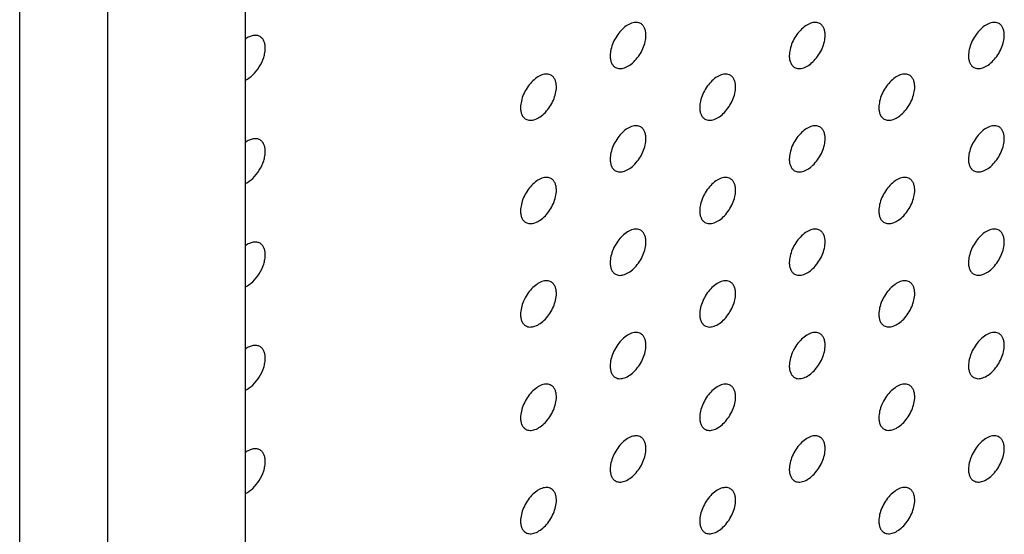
# Model space of a CAD drawing. Header units: inches. Extents: x 0 to 34, y 0 to 22.
# Tile 30 of 176: x 24.833 to 25.61, y 5.718 to 6.124. Entities that reach past the tile are written whole.
import ezdxf

# ---------------------------------------------------------------- set-up
doc = ezdxf.new("R2010")
doc.units = ezdxf.units.IN
doc.header["$LTSCALE"] = 1.87
doc.header["$MEASUREMENT"] = 0
doc.layers.get('0').update_dxf_attribs({"linetype": 'CONTINUOUS'})
doc.layers.add('02___PRT_ALL_AXES', color=7, linetype='CONTINUOUS')

msp = doc.modelspace()

# ---------------------------------------------------------------- linework, layer by layer
at = {"color": 7, "linetype": 'CONTINUOUS'}
for p, q in [((24.9029, 3.72895), (24.9029, 9.29477)), ((24.8333, 3.68876), (24.8333, 9.25458)), ((25.01147, 5.19638), (25.01147, 6.44809))]:
    msp.add_line(p, q, dxfattribs=at)
at = {"layer": '02___PRT_ALL_AXES', "color": 7, "linetype": 'CONTINUOUS'}
for points, knots in [([(25.32351, 6.1212), (25.32302, 6.12148), (25.32194, 6.12193), (25.32014, 6.1222), (25.31822, 6.12205), (25.31542, 6.12131), (25.31184, 6.11935), (25.30788, 6.11585), (25.30439, 6.11138), (25.30163, 6.10629), (25.29986, 6.10101), (25.29937, 6.09742), (25.29937, 6.09571)], [0, 0, 0, 0, 0.042842, 0.087441, 0.135298, 0.187275, 0.304489, 0.438213, 0.582466, 0.729664, 0.871609, 1, 1, 1, 1]), ([(25.32766, 6.11204), (25.32766, 6.11305), (25.3275, 6.11497), (25.32672, 6.11762), (25.32541, 6.11978), (25.32417, 6.12082), (25.32351, 6.1212)], [0, 0, 0, 0, 0.288094, 0.548173, 0.782164, 1, 1, 1, 1]), ([(25.46494, 6.1212), (25.46444, 6.12149), (25.46336, 6.12194), (25.46156, 6.1222), (25.45964, 6.12206), (25.45684, 6.12131), (25.45326, 6.11936), (25.44931, 6.11586), (25.44581, 6.11139), (25.44305, 6.1063), (25.44128, 6.10102), (25.44079, 6.09742), (25.44079, 6.09572)], [0, 0, 0, 0, 0.042842, 0.087441, 0.135298, 0.187275, 0.304489, 0.438213, 0.582466, 0.729664, 0.871609, 1, 1, 1, 1]), ([(25.46908, 6.11205), (25.46908, 6.11306), (25.46892, 6.11498), (25.46814, 6.11763), (25.46684, 6.11979), (25.4656, 6.12082), (25.46494, 6.1212)], [0, 0, 0, 0, 0.288094, 0.548173, 0.782164, 1, 1, 1, 1]), ([(25.60636, 6.12121), (25.60586, 6.1215), (25.60478, 6.12195), (25.60298, 6.12221), (25.60106, 6.12207), (25.59826, 6.12132), (25.59468, 6.11937), (25.59073, 6.11587), (25.58723, 6.11139), (25.58447, 6.10631), (25.5827, 6.10103), (25.58221, 6.09743), (25.58221, 6.09573)], [0, 0, 0, 0, 0.042842, 0.087441, 0.135298, 0.187275, 0.304489, 0.438213, 0.582466, 0.729664, 0.871609, 1, 1, 1, 1]), ([(25.6105, 6.11206), (25.6105, 6.11306), (25.61034, 6.11499), (25.60956, 6.11763), (25.60826, 6.11979), (25.60702, 6.12083), (25.60636, 6.12121)], [0, 0, 0, 0, 0.288094, 0.548173, 0.782164, 1, 1, 1, 1]), ([(25.02299, 6.11097), (25.02224, 6.11141), (25.02046, 6.112), (25.01752, 6.11188), (25.01441, 6.11086), (25.01243, 6.10968), (25.01143, 6.10898)], [0, 0, 0, 0, 0.211723, 0.442642, 0.70435, 1, 1, 1, 1]), ([(25.02714, 6.10182), (25.02714, 6.10283), (25.02698, 6.10475), (25.0262, 6.1074), (25.02489, 6.10956), (25.02365, 6.11059), (25.02299, 6.11097)], [0, 0, 0, 0, 0.288094, 0.548173, 0.782164, 1, 1, 1, 1]), ([(25.30351, 6.08656), (25.30401, 6.08627), (25.30509, 6.08582), (25.30689, 6.08556), (25.30881, 6.0857), (25.31161, 6.08645), (25.31519, 6.0884), (25.31914, 6.0919), (25.32264, 6.09637), (25.3254, 6.10146), (25.32717, 6.10674), (25.32766, 6.11034), (25.32766, 6.11204)], [0, 0, 0, 0, 0.042842, 0.087441, 0.135298, 0.187275, 0.304489, 0.438213, 0.582466, 0.729664, 0.871609, 1, 1, 1, 1]), ([(25.44494, 6.08656), (25.44543, 6.08628), (25.44651, 6.08583), (25.44831, 6.08556), (25.45023, 6.08571), (25.45303, 6.08645), (25.45661, 6.08841), (25.46057, 6.09191), (25.46406, 6.09638), (25.46682, 6.10147), (25.46859, 6.10675), (25.46908, 6.11034), (25.46908, 6.11205)], [0, 0, 0, 0, 0.042842, 0.087441, 0.135298, 0.187275, 0.304489, 0.438213, 0.582466, 0.729664, 0.871609, 1, 1, 1, 1]), ([(25.58636, 6.08657), (25.58685, 6.08629), (25.58794, 6.08584), (25.58973, 6.08557), (25.59166, 6.08572), (25.59446, 6.08646), (25.59804, 6.08842), (25.60199, 6.09192), (25.60548, 6.09639), (25.60824, 6.10148), (25.61001, 6.10676), (25.6105, 6.11035), (25.6105, 6.11206)], [0, 0, 0, 0, 0.042842, 0.087441, 0.135298, 0.187275, 0.304489, 0.438213, 0.582466, 0.729664, 0.871609, 1, 1, 1, 1]), ([(25.01143, 6.07652), (25.01361, 6.0775), (25.0178, 6.08059), (25.02272, 6.0868), (25.02563, 6.093), (25.02689, 6.09812), (25.02714, 6.10062), (25.02714, 6.10182)], [0, 0, 0, 0, 0.229912, 0.492116, 0.758833, 0.884606, 1, 1, 1, 1]), ([(25.29937, 6.09571), (25.29937, 6.0947), (25.29953, 6.09278), (25.30031, 6.09013), (25.30161, 6.08797), (25.30285, 6.08694), (25.30351, 6.08656)], [0, 0, 0, 0, 0.288094, 0.548173, 0.782164, 1, 1, 1, 1]), ([(25.44079, 6.09572), (25.44079, 6.09471), (25.44095, 6.09279), (25.44173, 6.09014), (25.44304, 6.08798), (25.44428, 6.08695), (25.44494, 6.08656)], [0, 0, 0, 0, 0.288094, 0.548173, 0.782164, 1, 1, 1, 1]), ([(25.58221, 6.09573), (25.58221, 6.09472), (25.58237, 6.0928), (25.58315, 6.09015), (25.58446, 6.08799), (25.5857, 6.08695), (25.58636, 6.08657)], [0, 0, 0, 0, 0.288094, 0.548173, 0.782164, 1, 1, 1, 1]), ([(25.2528, 6.08037), (25.25231, 6.08065), (25.25123, 6.08111), (25.24943, 6.08137), (25.2475, 6.08122), (25.24471, 6.08048), (25.24113, 6.07852), (25.23717, 6.07502), (25.23368, 6.07055), (25.23092, 6.06546), (25.22915, 6.06018), (25.22866, 6.05659), (25.22866, 6.05488)], [0, 0, 0, 0, 0.042842, 0.087441, 0.135298, 0.187275, 0.304489, 0.438213, 0.582466, 0.729664, 0.871609, 1, 1, 1, 1]), ([(25.25695, 6.07121), (25.25695, 6.07222), (25.25679, 6.07414), (25.25601, 6.07679), (25.2547, 6.07895), (25.25346, 6.07999), (25.2528, 6.08037)], [0, 0, 0, 0, 0.288094, 0.548173, 0.782164, 1, 1, 1, 1]), ([(25.39423, 6.08038), (25.39373, 6.08066), (25.39265, 6.08111), (25.39085, 6.08138), (25.38893, 6.08123), (25.38613, 6.08049), (25.38255, 6.07853), (25.3786, 6.07503), (25.3751, 6.07056), (25.37234, 6.06547), (25.37057, 6.06019), (25.37008, 6.0566), (25.37008, 6.05489)], [0, 0, 0, 0, 0.042842, 0.087441, 0.135298, 0.187275, 0.304489, 0.438213, 0.582466, 0.729664, 0.871609, 1, 1, 1, 1]), ([(25.39837, 6.07122), (25.39837, 6.07223), (25.39821, 6.07415), (25.39743, 6.0768), (25.39612, 6.07896), (25.39488, 6.08), (25.39423, 6.08038)], [0, 0, 0, 0, 0.288094, 0.548173, 0.782164, 1, 1, 1, 1]), ([(25.53565, 6.08038), (25.53515, 6.08067), (25.53407, 6.08112), (25.53227, 6.08138), (25.53035, 6.08124), (25.52755, 6.0805), (25.52397, 6.07854), (25.52002, 6.07504), (25.51652, 6.07057), (25.51376, 6.06548), (25.51199, 6.0602), (25.5115, 6.0566), (25.5115, 6.0549)], [0, 0, 0, 0, 0.042842, 0.087441, 0.135298, 0.187275, 0.304489, 0.438213, 0.582466, 0.729664, 0.871609, 1, 1, 1, 1]), ([(25.53979, 6.07123), (25.53979, 6.07224), (25.53963, 6.07416), (25.53885, 6.07681), (25.53755, 6.07897), (25.53631, 6.08), (25.53565, 6.08038)], [0, 0, 0, 0, 0.288094, 0.548173, 0.782164, 1, 1, 1, 1]), ([(25.2328, 6.04573), (25.2333, 6.04544), (25.23438, 6.04499), (25.23618, 6.04473), (25.2381, 6.04488), (25.2409, 6.04562), (25.24448, 6.04757), (25.24843, 6.05108), (25.25193, 6.05555), (25.25469, 6.06063), (25.25646, 6.06592), (25.25695, 6.06951), (25.25695, 6.07121)], [0, 0, 0, 0, 0.042842, 0.087441, 0.135298, 0.187275, 0.304489, 0.438213, 0.582466, 0.729664, 0.871609, 1, 1, 1, 1]), ([(25.37423, 6.04574), (25.37472, 6.04545), (25.3758, 6.045), (25.3776, 6.04474), (25.37952, 6.04488), (25.38232, 6.04563), (25.3859, 6.04758), (25.38985, 6.05108), (25.39335, 6.05555), (25.39611, 6.06064), (25.39788, 6.06592), (25.39837, 6.06952), (25.39837, 6.07122)], [0, 0, 0, 0, 0.042842, 0.087441, 0.135298, 0.187275, 0.304489, 0.438213, 0.582466, 0.729664, 0.871609, 1, 1, 1, 1]), ([(25.51565, 6.04574), (25.51614, 6.04546), (25.51722, 6.04501), (25.51902, 6.04474), (25.52095, 6.04489), (25.52374, 6.04563), (25.52733, 6.04759), (25.53128, 6.05109), (25.53477, 6.05556), (25.53753, 6.06065), (25.5393, 6.06593), (25.53979, 6.06952), (25.53979, 6.07123)], [0, 0, 0, 0, 0.042842, 0.087441, 0.135298, 0.187275, 0.304489, 0.438213, 0.582466, 0.729664, 0.871609, 1, 1, 1, 1]), ([(25.22866, 6.05488), (25.22866, 6.05388), (25.22882, 6.05195), (25.2296, 6.04931), (25.2309, 6.04715), (25.23214, 6.04611), (25.2328, 6.04573)], [0, 0, 0, 0, 0.288094, 0.548173, 0.782164, 1, 1, 1, 1]), ([(25.37008, 6.05489), (25.37008, 6.05388), (25.37024, 6.05196), (25.37102, 6.04931), (25.37233, 6.04715), (25.37357, 6.04612), (25.37423, 6.04574)], [0, 0, 0, 0, 0.288094, 0.548173, 0.782164, 1, 1, 1, 1]), ([(25.5115, 6.0549), (25.5115, 6.05389), (25.51166, 6.05197), (25.51244, 6.04932), (25.51375, 6.04716), (25.51499, 6.04613), (25.51565, 6.04574)], [0, 0, 0, 0, 0.288094, 0.548173, 0.782164, 1, 1, 1, 1]), ([(25.32351, 6.03955), (25.32302, 6.03983), (25.32194, 6.04029), (25.32014, 6.04055), (25.31822, 6.0404), (25.31542, 6.03966), (25.31184, 6.03771), (25.30788, 6.0342), (25.30439, 6.02973), (25.30163, 6.02465), (25.29986, 6.01936), (25.29937, 6.01577), (25.29937, 6.01406)], [0, 0, 0, 0, 0.042842, 0.087441, 0.135298, 0.187275, 0.304489, 0.438213, 0.582466, 0.729664, 0.871609, 1, 1, 1, 1]), ([(25.32766, 6.03039), (25.32766, 6.0314), (25.3275, 6.03332), (25.32672, 6.03597), (25.32541, 6.03813), (25.32417, 6.03917), (25.32351, 6.03955)], [0, 0, 0, 0, 0.288094, 0.548173, 0.782164, 1, 1, 1, 1]), ([(25.46494, 6.03956), (25.46444, 6.03984), (25.46336, 6.04029), (25.46156, 6.04056), (25.45964, 6.04041), (25.45684, 6.03967), (25.45326, 6.03771), (25.44931, 6.03421), (25.44581, 6.02974), (25.44305, 6.02465), (25.44128, 6.01937), (25.44079, 6.01578), (25.44079, 6.01407)], [0, 0, 0, 0, 0.042842, 0.087441, 0.135298, 0.187275, 0.304489, 0.438213, 0.582466, 0.729664, 0.871609, 1, 1, 1, 1]), ([(25.46908, 6.0304), (25.46908, 6.03141), (25.46892, 6.03333), (25.46814, 6.03598), (25.46684, 6.03814), (25.4656, 6.03918), (25.46494, 6.03956)], [0, 0, 0, 0, 0.288094, 0.548173, 0.782164, 1, 1, 1, 1]), ([(25.60636, 6.03956), (25.60586, 6.03985), (25.60478, 6.0403), (25.60298, 6.04056), (25.60106, 6.04042), (25.59826, 6.03968), (25.59468, 6.03772), (25.59073, 6.03422), (25.58723, 6.02975), (25.58447, 6.02466), (25.5827, 6.01938), (25.58221, 6.01578), (25.58221, 6.01408)], [0, 0, 0, 0, 0.042842, 0.087441, 0.135298, 0.187275, 0.304489, 0.438213, 0.582466, 0.729664, 0.871609, 1, 1, 1, 1]), ([(25.6105, 6.03041), (25.6105, 6.03142), (25.61034, 6.03334), (25.60956, 6.03599), (25.60826, 6.03815), (25.60702, 6.03918), (25.60636, 6.03956)], [0, 0, 0, 0, 0.288094, 0.548173, 0.782164, 1, 1, 1, 1]), ([(25.02299, 6.02933), (25.02224, 6.02976), (25.02046, 6.03036), (25.01752, 6.03023), (25.01441, 6.02921), (25.01243, 6.02803), (25.01143, 6.02733)], [0, 0, 0, 0, 0.211723, 0.442642, 0.70435, 1, 1, 1, 1]), ([(25.02714, 6.02017), (25.02714, 6.02118), (25.02698, 6.0231), (25.0262, 6.02575), (25.02489, 6.02791), (25.02365, 6.02895), (25.02299, 6.02933)], [0, 0, 0, 0, 0.288094, 0.548173, 0.782164, 1, 1, 1, 1]), ([(25.30351, 6.00491), (25.30401, 6.00463), (25.30509, 6.00417), (25.30689, 6.00391), (25.30881, 6.00406), (25.31161, 6.0048), (25.31519, 6.00675), (25.31914, 6.01026), (25.32264, 6.01473), (25.3254, 6.01981), (25.32717, 6.0251), (25.32766, 6.02869), (25.32766, 6.03039)], [0, 0, 0, 0, 0.042842, 0.087441, 0.135298, 0.187275, 0.304489, 0.438213, 0.582466, 0.729664, 0.871609, 1, 1, 1, 1]), ([(25.44494, 6.00492), (25.44543, 6.00463), (25.44651, 6.00418), (25.44831, 6.00392), (25.45023, 6.00406), (25.45303, 6.00481), (25.45661, 6.00676), (25.46057, 6.01026), (25.46406, 6.01474), (25.46682, 6.01982), (25.46859, 6.0251), (25.46908, 6.0287), (25.46908, 6.0304)], [0, 0, 0, 0, 0.042842, 0.087441, 0.135298, 0.187275, 0.304489, 0.438213, 0.582466, 0.729664, 0.871609, 1, 1, 1, 1]), ([(25.58636, 6.00493), (25.58685, 6.00464), (25.58794, 6.00419), (25.58973, 6.00393), (25.59166, 6.00407), (25.59446, 6.00481), (25.59804, 6.00677), (25.60199, 6.01027), (25.60548, 6.01474), (25.60824, 6.01983), (25.61001, 6.02511), (25.6105, 6.0287), (25.6105, 6.03041)], [0, 0, 0, 0, 0.042842, 0.087441, 0.135298, 0.187275, 0.304489, 0.438213, 0.582466, 0.729664, 0.871609, 1, 1, 1, 1]), ([(25.01143, 5.99488), (25.01361, 5.99585), (25.0178, 5.99895), (25.02272, 6.00515), (25.02563, 6.01136), (25.02689, 6.01648), (25.02714, 6.01898), (25.02714, 6.02017)], [0, 0, 0, 0, 0.229912, 0.492116, 0.758833, 0.884606, 1, 1, 1, 1]), ([(25.29937, 6.01406), (25.29937, 6.01306), (25.29953, 6.01113), (25.30031, 6.00849), (25.30161, 6.00633), (25.30285, 6.00529), (25.30351, 6.00491)], [0, 0, 0, 0, 0.288094, 0.548173, 0.782164, 1, 1, 1, 1]), ([(25.44079, 6.01407), (25.44079, 6.01306), (25.44095, 6.01114), (25.44173, 6.0085), (25.44304, 6.00633), (25.44428, 6.0053), (25.44494, 6.00492)], [0, 0, 0, 0, 0.288094, 0.548173, 0.782164, 1, 1, 1, 1]), ([(25.58221, 6.01408), (25.58221, 6.01307), (25.58237, 6.01115), (25.58315, 6.0085), (25.58446, 6.00634), (25.5857, 6.00531), (25.58636, 6.00493)], [0, 0, 0, 0, 0.288094, 0.548173, 0.782164, 1, 1, 1, 1]), ([(25.2528, 5.99872), (25.25231, 5.99901), (25.25123, 5.99946), (25.24943, 5.99972), (25.2475, 5.99957), (25.24471, 5.99883), (25.24113, 5.99688), (25.23717, 5.99338), (25.23368, 5.9889), (25.23092, 5.98382), (25.22915, 5.97853), (25.22866, 5.97494), (25.22866, 5.97324)], [0, 0, 0, 0, 0.042842, 0.087441, 0.135298, 0.187275, 0.304489, 0.438213, 0.582466, 0.729664, 0.871609, 1, 1, 1, 1]), ([(25.25695, 5.98957), (25.25695, 5.99057), (25.25679, 5.9925), (25.25601, 5.99514), (25.2547, 5.9973), (25.25346, 5.99834), (25.2528, 5.99872)], [0, 0, 0, 0, 0.288094, 0.548173, 0.782164, 1, 1, 1, 1]), ([(25.39423, 5.99873), (25.39373, 5.99901), (25.39265, 5.99947), (25.39085, 5.99973), (25.38893, 5.99958), (25.38613, 5.99884), (25.38255, 5.99689), (25.3786, 5.99338), (25.3751, 5.98891), (25.37234, 5.98383), (25.37057, 5.97854), (25.37008, 5.97495), (25.37008, 5.97324)], [0, 0, 0, 0, 0.042842, 0.087441, 0.135298, 0.187275, 0.304489, 0.438213, 0.582466, 0.729664, 0.871609, 1, 1, 1, 1]), ([(25.39837, 5.98958), (25.39837, 5.99058), (25.39821, 5.99251), (25.39743, 5.99515), (25.39612, 5.99731), (25.39488, 5.99835), (25.39423, 5.99873)], [0, 0, 0, 0, 0.288094, 0.548173, 0.782164, 1, 1, 1, 1]), ([(25.53565, 5.99874), (25.53515, 5.99902), (25.53407, 5.99947), (25.53227, 5.99974), (25.53035, 5.99959), (25.52755, 5.99885), (25.52397, 5.99689), (25.52002, 5.99339), (25.51652, 5.98892), (25.51376, 5.98383), (25.51199, 5.97855), (25.5115, 5.97496), (25.5115, 5.97325)], [0, 0, 0, 0, 0.042842, 0.087441, 0.135298, 0.187275, 0.304489, 0.438213, 0.582466, 0.729664, 0.871609, 1, 1, 1, 1]), ([(25.53979, 5.98958), (25.53979, 5.99059), (25.53963, 5.99251), (25.53885, 5.99516), (25.53755, 5.99732), (25.53631, 5.99836), (25.53565, 5.99874)], [0, 0, 0, 0, 0.288094, 0.548173, 0.782164, 1, 1, 1, 1]), ([(25.2328, 5.96408), (25.2333, 5.9638), (25.23438, 5.96335), (25.23618, 5.96308), (25.2381, 5.96323), (25.2409, 5.96397), (25.24448, 5.96593), (25.24843, 5.96943), (25.25193, 5.9739), (25.25469, 5.97899), (25.25646, 5.98427), (25.25695, 5.98786), (25.25695, 5.98957)], [0, 0, 0, 0, 0.042842, 0.087441, 0.135298, 0.187275, 0.304489, 0.438213, 0.582466, 0.729664, 0.871609, 1, 1, 1, 1]), ([(25.37423, 5.96409), (25.37472, 5.96381), (25.3758, 5.96335), (25.3776, 5.96309), (25.37952, 5.96324), (25.38232, 5.96398), (25.3859, 5.96593), (25.38985, 5.96944), (25.39335, 5.97391), (25.39611, 5.97899), (25.39788, 5.98428), (25.39837, 5.98787), (25.39837, 5.98958)], [0, 0, 0, 0, 0.042842, 0.087441, 0.135298, 0.187275, 0.304489, 0.438213, 0.582466, 0.729664, 0.871609, 1, 1, 1, 1]), ([(25.51565, 5.9641), (25.51614, 5.96381), (25.51722, 5.96336), (25.51902, 5.9631), (25.52095, 5.96324), (25.52374, 5.96399), (25.52733, 5.96594), (25.53128, 5.96944), (25.53477, 5.97392), (25.53753, 5.979), (25.5393, 5.98428), (25.53979, 5.98788), (25.53979, 5.98958)], [0, 0, 0, 0, 0.042842, 0.087441, 0.135298, 0.187275, 0.304489, 0.438213, 0.582466, 0.729664, 0.871609, 1, 1, 1, 1]), ([(25.22866, 5.97324), (25.22866, 5.97223), (25.22882, 5.97031), (25.2296, 5.96766), (25.2309, 5.9655), (25.23214, 5.96446), (25.2328, 5.96408)], [0, 0, 0, 0, 0.288094, 0.548173, 0.782164, 1, 1, 1, 1]), ([(25.37008, 5.97324), (25.37008, 5.97224), (25.37024, 5.97031), (25.37102, 5.96767), (25.37233, 5.96551), (25.37357, 5.96447), (25.37423, 5.96409)], [0, 0, 0, 0, 0.288094, 0.548173, 0.782164, 1, 1, 1, 1]), ([(25.5115, 5.97325), (25.5115, 5.97224), (25.51166, 5.97032), (25.51244, 5.96768), (25.51375, 5.96552), (25.51499, 5.96448), (25.51565, 5.9641)], [0, 0, 0, 0, 0.288094, 0.548173, 0.782164, 1, 1, 1, 1]), ([(25.32351, 5.9579), (25.32302, 5.95819), (25.32194, 5.95864), (25.32014, 5.9589), (25.31822, 5.95876), (25.31542, 5.95801), (25.31184, 5.95606), (25.30788, 5.95256), (25.30439, 5.94808), (25.30163, 5.943), (25.29986, 5.93772), (25.29937, 5.93412), (25.29937, 5.93242)], [0, 0, 0, 0, 0.042842, 0.087441, 0.135298, 0.187275, 0.304489, 0.438213, 0.582466, 0.729664, 0.871609, 1, 1, 1, 1]), ([(25.32766, 5.94875), (25.32766, 5.94975), (25.3275, 5.95168), (25.32672, 5.95432), (25.32541, 5.95648), (25.32417, 5.95752), (25.32351, 5.9579)], [0, 0, 0, 0, 0.288094, 0.548173, 0.782164, 1, 1, 1, 1]), ([(25.46494, 5.95791), (25.46444, 5.95819), (25.46336, 5.95865), (25.46156, 5.95891), (25.45964, 5.95876), (25.45684, 5.95802), (25.45326, 5.95607), (25.44931, 5.95256), (25.44581, 5.94809), (25.44305, 5.94301), (25.44128, 5.93772), (25.44079, 5.93413), (25.44079, 5.93242)], [0, 0, 0, 0, 0.042842, 0.087441, 0.135298, 0.187275, 0.304489, 0.438213, 0.582466, 0.729664, 0.871609, 1, 1, 1, 1]), ([(25.46908, 5.94876), (25.46908, 5.94976), (25.46892, 5.95169), (25.46814, 5.95433), (25.46684, 5.95649), (25.4656, 5.95753), (25.46494, 5.95791)], [0, 0, 0, 0, 0.288094, 0.548173, 0.782164, 1, 1, 1, 1]), ([(25.60636, 5.95792), (25.60586, 5.9582), (25.60478, 5.95865), (25.60298, 5.95892), (25.60106, 5.95877), (25.59826, 5.95803), (25.59468, 5.95607), (25.59073, 5.95257), (25.58723, 5.9481), (25.58447, 5.94301), (25.5827, 5.93773), (25.58221, 5.93414), (25.58221, 5.93243)], [0, 0, 0, 0, 0.042842, 0.087441, 0.135298, 0.187275, 0.304489, 0.438213, 0.582466, 0.729664, 0.871609, 1, 1, 1, 1]), ([(25.6105, 5.94876), (25.6105, 5.94977), (25.61034, 5.95169), (25.60956, 5.95434), (25.60826, 5.9565), (25.60702, 5.95754), (25.60636, 5.95792)], [0, 0, 0, 0, 0.288094, 0.548173, 0.782164, 1, 1, 1, 1]), ([(25.02299, 5.94768), (25.02224, 5.94811), (25.02046, 5.94871), (25.01752, 5.94858), (25.01441, 5.94756), (25.01243, 5.94639), (25.01143, 5.94569)], [0, 0, 0, 0, 0.211723, 0.442642, 0.70435, 1, 1, 1, 1]), ([(25.02714, 5.93852), (25.02714, 5.93953), (25.02698, 5.94146), (25.0262, 5.9441), (25.02489, 5.94626), (25.02365, 5.9473), (25.02299, 5.94768)], [0, 0, 0, 0, 0.288094, 0.548173, 0.782164, 1, 1, 1, 1]), ([(25.30351, 5.92326), (25.30401, 5.92298), (25.30509, 5.92253), (25.30689, 5.92226), (25.30881, 5.92241), (25.31161, 5.92315), (25.31519, 5.92511), (25.31914, 5.92861), (25.32264, 5.93308), (25.3254, 5.93817), (25.32717, 5.94345), (25.32766, 5.94704), (25.32766, 5.94875)], [0, 0, 0, 0, 0.042842, 0.087441, 0.135298, 0.187275, 0.304489, 0.438213, 0.582466, 0.729664, 0.871609, 1, 1, 1, 1]), ([(25.44494, 5.92327), (25.44543, 5.92299), (25.44651, 5.92253), (25.44831, 5.92227), (25.45023, 5.92242), (25.45303, 5.92316), (25.45661, 5.92511), (25.46057, 5.92862), (25.46406, 5.93309), (25.46682, 5.93817), (25.46859, 5.94346), (25.46908, 5.94705), (25.46908, 5.94876)], [0, 0, 0, 0, 0.042842, 0.087441, 0.135298, 0.187275, 0.304489, 0.438213, 0.582466, 0.729664, 0.871609, 1, 1, 1, 1]), ([(25.58636, 5.92328), (25.58685, 5.92299), (25.58794, 5.92254), (25.58973, 5.92228), (25.59166, 5.92242), (25.59446, 5.92317), (25.59804, 5.92512), (25.60199, 5.92862), (25.60548, 5.9331), (25.60824, 5.93818), (25.61001, 5.94346), (25.6105, 5.94706), (25.6105, 5.94876)], [0, 0, 0, 0, 0.042842, 0.087441, 0.135298, 0.187275, 0.304489, 0.438213, 0.582466, 0.729664, 0.871609, 1, 1, 1, 1]), ([(25.01143, 5.91323), (25.01361, 5.9142), (25.0178, 5.9173), (25.02272, 5.9235), (25.02563, 5.92971), (25.02689, 5.93483), (25.02714, 5.93733), (25.02714, 5.93852)], [0, 0, 0, 0, 0.229912, 0.492116, 0.758833, 0.884606, 1, 1, 1, 1]), ([(25.29937, 5.93242), (25.29937, 5.93141), (25.29953, 5.92949), (25.30031, 5.92684), (25.30161, 5.92468), (25.30285, 5.92364), (25.30351, 5.92326)], [0, 0, 0, 0, 0.288094, 0.548173, 0.782164, 1, 1, 1, 1]), ([(25.44079, 5.93242), (25.44079, 5.93142), (25.44095, 5.92949), (25.44173, 5.92685), (25.44304, 5.92469), (25.44428, 5.92365), (25.44494, 5.92327)], [0, 0, 0, 0, 0.288094, 0.548173, 0.782164, 1, 1, 1, 1]), ([(25.58221, 5.93243), (25.58221, 5.93142), (25.58237, 5.9295), (25.58315, 5.92686), (25.58446, 5.9247), (25.5857, 5.92366), (25.58636, 5.92328)], [0, 0, 0, 0, 0.288094, 0.548173, 0.782164, 1, 1, 1, 1]), ([(25.2528, 5.91707), (25.25231, 5.91736), (25.25123, 5.91781), (25.24943, 5.91807), (25.2475, 5.91793), (25.24471, 5.91719), (25.24113, 5.91523), (25.23717, 5.91173), (25.23368, 5.90726), (25.23092, 5.90217), (25.22915, 5.89689), (25.22866, 5.89329), (25.22866, 5.89159)], [0, 0, 0, 0, 0.042842, 0.087441, 0.135298, 0.187275, 0.304489, 0.438213, 0.582466, 0.729664, 0.871609, 1, 1, 1, 1]), ([(25.25695, 5.90792), (25.25695, 5.90893), (25.25679, 5.91085), (25.25601, 5.9135), (25.2547, 5.91566), (25.25346, 5.91669), (25.2528, 5.91707)], [0, 0, 0, 0, 0.288094, 0.548173, 0.782164, 1, 1, 1, 1]), ([(25.39423, 5.91708), (25.39373, 5.91737), (25.39265, 5.91782), (25.39085, 5.91808), (25.38893, 5.91794), (25.38613, 5.91719), (25.38255, 5.91524), (25.3786, 5.91174), (25.3751, 5.90726), (25.37234, 5.90218), (25.37057, 5.8969), (25.37008, 5.8933), (25.37008, 5.8916)], [0, 0, 0, 0, 0.042842, 0.087441, 0.135298, 0.187275, 0.304489, 0.438213, 0.582466, 0.729664, 0.871609, 1, 1, 1, 1]), ([(25.39837, 5.90793), (25.39837, 5.90894), (25.39821, 5.91086), (25.39743, 5.9135), (25.39612, 5.91566), (25.39488, 5.9167), (25.39423, 5.91708)], [0, 0, 0, 0, 0.288094, 0.548173, 0.782164, 1, 1, 1, 1]), ([(25.53565, 5.91709), (25.53515, 5.91737), (25.53407, 5.91783), (25.53227, 5.91809), (25.53035, 5.91794), (25.52755, 5.9172), (25.52397, 5.91525), (25.52002, 5.91174), (25.51652, 5.90727), (25.51376, 5.90219), (25.51199, 5.8969), (25.5115, 5.89331), (25.5115, 5.8916)], [0, 0, 0, 0, 0.042842, 0.087441, 0.135298, 0.187275, 0.304489, 0.438213, 0.582466, 0.729664, 0.871609, 1, 1, 1, 1]), ([(25.53979, 5.90794), (25.53979, 5.90894), (25.53963, 5.91087), (25.53885, 5.91351), (25.53755, 5.91567), (25.53631, 5.91671), (25.53565, 5.91709)], [0, 0, 0, 0, 0.288094, 0.548173, 0.782164, 1, 1, 1, 1]), ([(25.2328, 5.88244), (25.2333, 5.88215), (25.23438, 5.8817), (25.23618, 5.88143), (25.2381, 5.88158), (25.2409, 5.88232), (25.24448, 5.88428), (25.24843, 5.88778), (25.25193, 5.89225), (25.25469, 5.89734), (25.25646, 5.90262), (25.25695, 5.90621), (25.25695, 5.90792)], [0, 0, 0, 0, 0.042842, 0.087441, 0.135298, 0.187275, 0.304489, 0.438213, 0.582466, 0.729664, 0.871609, 1, 1, 1, 1]), ([(25.37423, 5.88244), (25.37472, 5.88216), (25.3758, 5.88171), (25.3776, 5.88144), (25.37952, 5.88159), (25.38232, 5.88233), (25.3859, 5.88429), (25.38985, 5.88779), (25.39335, 5.89226), (25.39611, 5.89735), (25.39788, 5.90263), (25.39837, 5.90622), (25.39837, 5.90793)], [0, 0, 0, 0, 0.042842, 0.087441, 0.135298, 0.187275, 0.304489, 0.438213, 0.582466, 0.729664, 0.871609, 1, 1, 1, 1]), ([(25.51565, 5.88245), (25.51614, 5.88217), (25.51722, 5.88171), (25.51902, 5.88145), (25.52095, 5.8816), (25.52374, 5.88234), (25.52733, 5.88429), (25.53128, 5.8878), (25.53477, 5.89227), (25.53753, 5.89735), (25.5393, 5.90264), (25.53979, 5.90623), (25.53979, 5.90794)], [0, 0, 0, 0, 0.042842, 0.087441, 0.135298, 0.187275, 0.304489, 0.438213, 0.582466, 0.729664, 0.871609, 1, 1, 1, 1]), ([(25.22866, 5.89159), (25.22866, 5.89058), (25.22882, 5.88866), (25.2296, 5.88601), (25.2309, 5.88385), (25.23214, 5.88282), (25.2328, 5.88244)], [0, 0, 0, 0, 0.288094, 0.548173, 0.782164, 1, 1, 1, 1]), ([(25.37008, 5.8916), (25.37008, 5.89059), (25.37024, 5.88867), (25.37102, 5.88602), (25.37233, 5.88386), (25.37357, 5.88282), (25.37423, 5.88244)], [0, 0, 0, 0, 0.288094, 0.548173, 0.782164, 1, 1, 1, 1]), ([(25.5115, 5.8916), (25.5115, 5.8906), (25.51166, 5.88867), (25.51244, 5.88603), (25.51375, 5.88387), (25.51499, 5.88283), (25.51565, 5.88245)], [0, 0, 0, 0, 0.288094, 0.548173, 0.782164, 1, 1, 1, 1]), ([(25.32351, 5.87625), (25.32302, 5.87654), (25.32194, 5.87699), (25.32014, 5.87725), (25.31822, 5.87711), (25.31542, 5.87637), (25.31184, 5.87441), (25.30788, 5.87091), (25.30439, 5.86644), (25.30163, 5.86135), (25.29986, 5.85607), (25.29937, 5.85248), (25.29937, 5.85077)], [0, 0, 0, 0, 0.042842, 0.087441, 0.135298, 0.187275, 0.304489, 0.438213, 0.582466, 0.729664, 0.871609, 1, 1, 1, 1]), ([(25.32766, 5.8671), (25.32766, 5.86811), (25.3275, 5.87003), (25.32672, 5.87268), (25.32541, 5.87484), (25.32417, 5.87587), (25.32351, 5.87625)], [0, 0, 0, 0, 0.288094, 0.548173, 0.782164, 1, 1, 1, 1]), ([(25.46494, 5.87626), (25.46444, 5.87655), (25.46336, 5.877), (25.46156, 5.87726), (25.45964, 5.87712), (25.45684, 5.87637), (25.45326, 5.87442), (25.44931, 5.87092), (25.44581, 5.86644), (25.44305, 5.86136), (25.44128, 5.85608), (25.44079, 5.85248), (25.44079, 5.85078)], [0, 0, 0, 0, 0.042842, 0.087441, 0.135298, 0.187275, 0.304489, 0.438213, 0.582466, 0.729664, 0.871609, 1, 1, 1, 1]), ([(25.46908, 5.86711), (25.46908, 5.86812), (25.46892, 5.87004), (25.46814, 5.87268), (25.46684, 5.87485), (25.4656, 5.87588), (25.46494, 5.87626)], [0, 0, 0, 0, 0.288094, 0.548173, 0.782164, 1, 1, 1, 1]), ([(25.60636, 5.87627), (25.60586, 5.87655), (25.60478, 5.87701), (25.60298, 5.87727), (25.60106, 5.87712), (25.59826, 5.87638), (25.59468, 5.87443), (25.59073, 5.87092), (25.58723, 5.86645), (25.58447, 5.86137), (25.5827, 5.85608), (25.58221, 5.85249), (25.58221, 5.85079)], [0, 0, 0, 0, 0.042842, 0.087441, 0.135298, 0.187275, 0.304489, 0.438213, 0.582466, 0.729664, 0.871609, 1, 1, 1, 1]), ([(25.6105, 5.86712), (25.6105, 5.86812), (25.61034, 5.87005), (25.60956, 5.87269), (25.60826, 5.87485), (25.60702, 5.87589), (25.60636, 5.87627)], [0, 0, 0, 0, 0.288094, 0.548173, 0.782164, 1, 1, 1, 1]), ([(25.02299, 5.86603), (25.02224, 5.86647), (25.02046, 5.86706), (25.01752, 5.86694), (25.01441, 5.86591), (25.01243, 5.86474), (25.01143, 5.86404)], [0, 0, 0, 0, 0.211723, 0.442642, 0.70435, 1, 1, 1, 1]), ([(25.02714, 5.85688), (25.02714, 5.85789), (25.02698, 5.85981), (25.0262, 5.86245), (25.02489, 5.86461), (25.02365, 5.86565), (25.02299, 5.86603)], [0, 0, 0, 0, 0.288094, 0.548173, 0.782164, 1, 1, 1, 1]), ([(25.30351, 5.84162), (25.30401, 5.84133), (25.30509, 5.84088), (25.30689, 5.84062), (25.30881, 5.84076), (25.31161, 5.8415), (25.31519, 5.84346), (25.31914, 5.84696), (25.32264, 5.85143), (25.3254, 5.85652), (25.32717, 5.8618), (25.32766, 5.8654), (25.32766, 5.8671)], [0, 0, 0, 0, 0.042842, 0.087441, 0.135298, 0.187275, 0.304489, 0.438213, 0.582466, 0.729664, 0.871609, 1, 1, 1, 1]), ([(25.44494, 5.84162), (25.44543, 5.84134), (25.44651, 5.84089), (25.44831, 5.84062), (25.45023, 5.84077), (25.45303, 5.84151), (25.45661, 5.84347), (25.46057, 5.84697), (25.46406, 5.85144), (25.46682, 5.85653), (25.46859, 5.86181), (25.46908, 5.8654), (25.46908, 5.86711)], [0, 0, 0, 0, 0.042842, 0.087441, 0.135298, 0.187275, 0.304489, 0.438213, 0.582466, 0.729664, 0.871609, 1, 1, 1, 1]), ([(25.58636, 5.84163), (25.58685, 5.84135), (25.58794, 5.84089), (25.58973, 5.84063), (25.59166, 5.84078), (25.59446, 5.84152), (25.59804, 5.84347), (25.60199, 5.84698), (25.60548, 5.85145), (25.60824, 5.85653), (25.61001, 5.86182), (25.6105, 5.86541), (25.6105, 5.86712)], [0, 0, 0, 0, 0.042842, 0.087441, 0.135298, 0.187275, 0.304489, 0.438213, 0.582466, 0.729664, 0.871609, 1, 1, 1, 1]), ([(25.01143, 5.83158), (25.01361, 5.83256), (25.0178, 5.83565), (25.02272, 5.84185), (25.02563, 5.84806), (25.02689, 5.85318), (25.02714, 5.85568), (25.02714, 5.85688)], [0, 0, 0, 0, 0.229912, 0.492116, 0.758833, 0.884606, 1, 1, 1, 1]), ([(25.29937, 5.85077), (25.29937, 5.84976), (25.29953, 5.84784), (25.30031, 5.84519), (25.30161, 5.84303), (25.30285, 5.842), (25.30351, 5.84162)], [0, 0, 0, 0, 0.288094, 0.548173, 0.782164, 1, 1, 1, 1]), ([(25.44079, 5.85078), (25.44079, 5.84977), (25.44095, 5.84785), (25.44173, 5.8452), (25.44304, 5.84304), (25.44428, 5.842), (25.44494, 5.84162)], [0, 0, 0, 0, 0.288094, 0.548173, 0.782164, 1, 1, 1, 1]), ([(25.58221, 5.85079), (25.58221, 5.84978), (25.58237, 5.84785), (25.58315, 5.84521), (25.58446, 5.84305), (25.5857, 5.84201), (25.58636, 5.84163)], [0, 0, 0, 0, 0.288094, 0.548173, 0.782164, 1, 1, 1, 1]), ([(25.2528, 5.83543), (25.25231, 5.83571), (25.25123, 5.83616), (25.24943, 5.83643), (25.2475, 5.83628), (25.24471, 5.83554), (25.24113, 5.83358), (25.23717, 5.83008), (25.23368, 5.82561), (25.23092, 5.82052), (25.22915, 5.81524), (25.22866, 5.81165), (25.22866, 5.80994)], [0, 0, 0, 0, 0.042842, 0.087441, 0.135298, 0.187275, 0.304489, 0.438213, 0.582466, 0.729664, 0.871609, 1, 1, 1, 1]), ([(25.25695, 5.82627), (25.25695, 5.82728), (25.25679, 5.8292), (25.25601, 5.83185), (25.2547, 5.83401), (25.25346, 5.83505), (25.2528, 5.83543)], [0, 0, 0, 0, 0.288094, 0.548173, 0.782164, 1, 1, 1, 1]), ([(25.39423, 5.83544), (25.39373, 5.83572), (25.39265, 5.83617), (25.39085, 5.83644), (25.38893, 5.83629), (25.38613, 5.83555), (25.38255, 5.83359), (25.3786, 5.83009), (25.3751, 5.82562), (25.37234, 5.82053), (25.37057, 5.81525), (25.37008, 5.81166), (25.37008, 5.80995)], [0, 0, 0, 0, 0.042842, 0.087441, 0.135298, 0.187275, 0.304489, 0.438213, 0.582466, 0.729664, 0.871609, 1, 1, 1, 1]), ([(25.39837, 5.82628), (25.39837, 5.82729), (25.39821, 5.82921), (25.39743, 5.83186), (25.39612, 5.83402), (25.39488, 5.83505), (25.39423, 5.83544)], [0, 0, 0, 0, 0.288094, 0.548173, 0.782164, 1, 1, 1, 1]), ([(25.53565, 5.83544), (25.53515, 5.83573), (25.53407, 5.83618), (25.53227, 5.83644), (25.53035, 5.8363), (25.52755, 5.83555), (25.52397, 5.8336), (25.52002, 5.8301), (25.51652, 5.82563), (25.51376, 5.82054), (25.51199, 5.81526), (25.5115, 5.81166), (25.5115, 5.80996)], [0, 0, 0, 0, 0.042842, 0.087441, 0.135298, 0.187275, 0.304489, 0.438213, 0.582466, 0.729664, 0.871609, 1, 1, 1, 1]), ([(25.53979, 5.82629), (25.53979, 5.8273), (25.53963, 5.82922), (25.53885, 5.83187), (25.53755, 5.83403), (25.53631, 5.83506), (25.53565, 5.83544)], [0, 0, 0, 0, 0.288094, 0.548173, 0.782164, 1, 1, 1, 1]), ([(25.2328, 5.80079), (25.2333, 5.8005), (25.23438, 5.80005), (25.23618, 5.79979), (25.2381, 5.79993), (25.2409, 5.80068), (25.24448, 5.80263), (25.24843, 5.80613), (25.25193, 5.81061), (25.25469, 5.81569), (25.25646, 5.82097), (25.25695, 5.82457), (25.25695, 5.82627)], [0, 0, 0, 0, 0.042842, 0.087441, 0.135298, 0.187275, 0.304489, 0.438213, 0.582466, 0.729664, 0.871609, 1, 1, 1, 1]), ([(25.37423, 5.8008), (25.37472, 5.80051), (25.3758, 5.80006), (25.3776, 5.7998), (25.37952, 5.79994), (25.38232, 5.80068), (25.3859, 5.80264), (25.38985, 5.80614), (25.39335, 5.81061), (25.39611, 5.8157), (25.39788, 5.82098), (25.39837, 5.82458), (25.39837, 5.82628)], [0, 0, 0, 0, 0.042842, 0.087441, 0.135298, 0.187275, 0.304489, 0.438213, 0.582466, 0.729664, 0.871609, 1, 1, 1, 1]), ([(25.51565, 5.8008), (25.51614, 5.80052), (25.51722, 5.80007), (25.51902, 5.7998), (25.52095, 5.79995), (25.52374, 5.80069), (25.52733, 5.80265), (25.53128, 5.80615), (25.53477, 5.81062), (25.53753, 5.81571), (25.5393, 5.82099), (25.53979, 5.82458), (25.53979, 5.82629)], [0, 0, 0, 0, 0.042842, 0.087441, 0.135298, 0.187275, 0.304489, 0.438213, 0.582466, 0.729664, 0.871609, 1, 1, 1, 1]), ([(25.22866, 5.80994), (25.22866, 5.80893), (25.22882, 5.80701), (25.2296, 5.80437), (25.2309, 5.80221), (25.23214, 5.80117), (25.2328, 5.80079)], [0, 0, 0, 0, 0.288094, 0.548173, 0.782164, 1, 1, 1, 1]), ([(25.37008, 5.80995), (25.37008, 5.80894), (25.37024, 5.80702), (25.37102, 5.80437), (25.37233, 5.80221), (25.37357, 5.80118), (25.37423, 5.8008)], [0, 0, 0, 0, 0.288094, 0.548173, 0.782164, 1, 1, 1, 1]), ([(25.5115, 5.80996), (25.5115, 5.80895), (25.51166, 5.80703), (25.51244, 5.80438), (25.51375, 5.80222), (25.51499, 5.80118), (25.51565, 5.8008)], [0, 0, 0, 0, 0.288094, 0.548173, 0.782164, 1, 1, 1, 1]), ([(25.32351, 5.79461), (25.32302, 5.79489), (25.32194, 5.79534), (25.32014, 5.79561), (25.31822, 5.79546), (25.31542, 5.79472), (25.31184, 5.79276), (25.30788, 5.78926), (25.30439, 5.78479), (25.30163, 5.7797), (25.29986, 5.77442), (25.29937, 5.77083), (25.29937, 5.76912)], [0, 0, 0, 0, 0.042842, 0.087441, 0.135298, 0.187275, 0.304489, 0.438213, 0.582466, 0.729664, 0.871609, 1, 1, 1, 1]), ([(25.32766, 5.78545), (25.32766, 5.78646), (25.3275, 5.78838), (25.32672, 5.79103), (25.32541, 5.79319), (25.32417, 5.79423), (25.32351, 5.79461)], [0, 0, 0, 0, 0.288094, 0.548173, 0.782164, 1, 1, 1, 1]), ([(25.46494, 5.79462), (25.46444, 5.7949), (25.46336, 5.79535), (25.46156, 5.79562), (25.45964, 5.79547), (25.45684, 5.79473), (25.45326, 5.79277), (25.44931, 5.78927), (25.44581, 5.7848), (25.44305, 5.77971), (25.44128, 5.77443), (25.44079, 5.77084), (25.44079, 5.76913)], [0, 0, 0, 0, 0.042842, 0.087441, 0.135298, 0.187275, 0.304489, 0.438213, 0.582466, 0.729664, 0.871609, 1, 1, 1, 1]), ([(25.46908, 5.78546), (25.46908, 5.78647), (25.46892, 5.78839), (25.46814, 5.79104), (25.46684, 5.7932), (25.4656, 5.79423), (25.46494, 5.79462)], [0, 0, 0, 0, 0.288094, 0.548173, 0.782164, 1, 1, 1, 1]), ([(25.60636, 5.79462), (25.60586, 5.79491), (25.60478, 5.79536), (25.60298, 5.79562), (25.60106, 5.79548), (25.59826, 5.79473), (25.59468, 5.79278), (25.59073, 5.78928), (25.58723, 5.78481), (25.58447, 5.77972), (25.5827, 5.77444), (25.58221, 5.77084), (25.58221, 5.76914)], [0, 0, 0, 0, 0.042842, 0.087441, 0.135298, 0.187275, 0.304489, 0.438213, 0.582466, 0.729664, 0.871609, 1, 1, 1, 1]), ([(25.6105, 5.78547), (25.6105, 5.78648), (25.61034, 5.7884), (25.60956, 5.79105), (25.60826, 5.79321), (25.60702, 5.79424), (25.60636, 5.79462)], [0, 0, 0, 0, 0.288094, 0.548173, 0.782164, 1, 1, 1, 1]), ([(25.02299, 5.78438), (25.02224, 5.78482), (25.02046, 5.78542), (25.01752, 5.78529), (25.01441, 5.78427), (25.01243, 5.78309), (25.01143, 5.78239)], [0, 0, 0, 0, 0.211723, 0.442642, 0.70435, 1, 1, 1, 1]), ([(25.02714, 5.77523), (25.02714, 5.77624), (25.02698, 5.77816), (25.0262, 5.78081), (25.02489, 5.78297), (25.02365, 5.784), (25.02299, 5.78438)], [0, 0, 0, 0, 0.288094, 0.548173, 0.782164, 1, 1, 1, 1]), ([(25.30351, 5.75997), (25.30401, 5.75968), (25.30509, 5.75923), (25.30689, 5.75897), (25.30881, 5.75911), (25.31161, 5.75986), (25.31519, 5.76181), (25.31914, 5.76531), (25.32264, 5.76979), (25.3254, 5.77487), (25.32717, 5.78015), (25.32766, 5.78375), (25.32766, 5.78545)], [0, 0, 0, 0, 0.042842, 0.087441, 0.135298, 0.187275, 0.304489, 0.438213, 0.582466, 0.729664, 0.871609, 1, 1, 1, 1]), ([(25.44494, 5.75998), (25.44543, 5.75969), (25.44651, 5.75924), (25.44831, 5.75898), (25.45023, 5.75912), (25.45303, 5.75987), (25.45661, 5.76182), (25.46057, 5.76532), (25.46406, 5.76979), (25.46682, 5.77488), (25.46859, 5.78016), (25.46908, 5.78376), (25.46908, 5.78546)], [0, 0, 0, 0, 0.042842, 0.087441, 0.135298, 0.187275, 0.304489, 0.438213, 0.582466, 0.729664, 0.871609, 1, 1, 1, 1]), ([(25.58636, 5.75998), (25.58685, 5.7597), (25.58794, 5.75925), (25.58973, 5.75898), (25.59166, 5.75913), (25.59446, 5.75987), (25.59804, 5.76183), (25.60199, 5.76533), (25.60548, 5.7698), (25.60824, 5.77489), (25.61001, 5.78017), (25.6105, 5.78376), (25.6105, 5.78547)], [0, 0, 0, 0, 0.042842, 0.087441, 0.135298, 0.187275, 0.304489, 0.438213, 0.582466, 0.729664, 0.871609, 1, 1, 1, 1]), ([(25.01143, 5.74994), (25.01361, 5.75091), (25.0178, 5.75401), (25.02272, 5.76021), (25.02563, 5.76642), (25.02689, 5.77154), (25.02714, 5.77404), (25.02714, 5.77523)], [0, 0, 0, 0, 0.229912, 0.492116, 0.758833, 0.884606, 1, 1, 1, 1]), ([(25.29937, 5.76912), (25.29937, 5.76812), (25.29953, 5.76619), (25.30031, 5.76355), (25.30161, 5.76139), (25.30285, 5.76035), (25.30351, 5.75997)], [0, 0, 0, 0, 0.288094, 0.548173, 0.782164, 1, 1, 1, 1]), ([(25.44079, 5.76913), (25.44079, 5.76812), (25.44095, 5.7662), (25.44173, 5.76355), (25.44304, 5.76139), (25.44428, 5.76036), (25.44494, 5.75998)], [0, 0, 0, 0, 0.288094, 0.548173, 0.782164, 1, 1, 1, 1]), ([(25.58221, 5.76914), (25.58221, 5.76813), (25.58237, 5.76621), (25.58315, 5.76356), (25.58446, 5.7614), (25.5857, 5.76036), (25.58636, 5.75998)], [0, 0, 0, 0, 0.288094, 0.548173, 0.782164, 1, 1, 1, 1]), ([(25.2528, 5.75378), (25.25231, 5.75406), (25.25123, 5.75452), (25.24943, 5.75478), (25.2475, 5.75463), (25.24471, 5.75389), (25.24113, 5.75194), (25.23717, 5.74843), (25.23368, 5.74396), (25.23092, 5.73888), (25.22915, 5.73359), (25.22866, 5.73), (25.22866, 5.7283)], [0, 0, 0, 0, 0.042842, 0.087441, 0.135298, 0.187275, 0.304489, 0.438213, 0.582466, 0.729664, 0.871609, 1, 1, 1, 1]), ([(25.25695, 5.74463), (25.25695, 5.74563), (25.25679, 5.74756), (25.25601, 5.7502), (25.2547, 5.75236), (25.25346, 5.7534), (25.2528, 5.75378)], [0, 0, 0, 0, 0.288094, 0.548173, 0.782164, 1, 1, 1, 1]), ([(25.39423, 5.75379), (25.39373, 5.75407), (25.39265, 5.75452), (25.39085, 5.75479), (25.38893, 5.75464), (25.38613, 5.7539), (25.38255, 5.75194), (25.3786, 5.74844), (25.3751, 5.74397), (25.37234, 5.73888), (25.37057, 5.7336), (25.37008, 5.73001), (25.37008, 5.7283)], [0, 0, 0, 0, 0.042842, 0.087441, 0.135298, 0.187275, 0.304489, 0.438213, 0.582466, 0.729664, 0.871609, 1, 1, 1, 1]), ([(25.39837, 5.74463), (25.39837, 5.74564), (25.39821, 5.74756), (25.39743, 5.75021), (25.39612, 5.75237), (25.39488, 5.75341), (25.39423, 5.75379)], [0, 0, 0, 0, 0.288094, 0.548173, 0.782164, 1, 1, 1, 1]), ([(25.53565, 5.7538), (25.53515, 5.75408), (25.53407, 5.75453), (25.53227, 5.7548), (25.53035, 5.75465), (25.52755, 5.75391), (25.52397, 5.75195), (25.52002, 5.74845), (25.51652, 5.74398), (25.51376, 5.73889), (25.51199, 5.73361), (25.5115, 5.73002), (25.5115, 5.72831)], [0, 0, 0, 0, 0.042842, 0.087441, 0.135298, 0.187275, 0.304489, 0.438213, 0.582466, 0.729664, 0.871609, 1, 1, 1, 1]), ([(25.53979, 5.74464), (25.53979, 5.74565), (25.53963, 5.74757), (25.53885, 5.75022), (25.53755, 5.75238), (25.53631, 5.75342), (25.53565, 5.7538)], [0, 0, 0, 0, 0.288094, 0.548173, 0.782164, 1, 1, 1, 1]), ([(25.2328, 5.71914), (25.2333, 5.71886), (25.23438, 5.7184), (25.23618, 5.71814), (25.2381, 5.71829), (25.2409, 5.71903), (25.24448, 5.72098), (25.24843, 5.72449), (25.25193, 5.72896), (25.25469, 5.73404), (25.25646, 5.73933), (25.25695, 5.74292), (25.25695, 5.74463)], [0, 0, 0, 0, 0.042842, 0.087441, 0.135298, 0.187275, 0.304489, 0.438213, 0.582466, 0.729664, 0.871609, 1, 1, 1, 1]), ([(25.37423, 5.71915), (25.37472, 5.71886), (25.3758, 5.71841), (25.3776, 5.71815), (25.37952, 5.7183), (25.38232, 5.71904), (25.3859, 5.72099), (25.38985, 5.7245), (25.39335, 5.72897), (25.39611, 5.73405), (25.39788, 5.73934), (25.39837, 5.74293), (25.39837, 5.74463)], [0, 0, 0, 0, 0.042842, 0.087441, 0.135298, 0.187275, 0.304489, 0.438213, 0.582466, 0.729664, 0.871609, 1, 1, 1, 1]), ([(25.51565, 5.71916), (25.51614, 5.71887), (25.51722, 5.71842), (25.51902, 5.71816), (25.52095, 5.7183), (25.52374, 5.71905), (25.52733, 5.721), (25.53128, 5.7245), (25.53477, 5.72897), (25.53753, 5.73406), (25.5393, 5.73934), (25.53979, 5.74294), (25.53979, 5.74464)], [0, 0, 0, 0, 0.042842, 0.087441, 0.135298, 0.187275, 0.304489, 0.438213, 0.582466, 0.729664, 0.871609, 1, 1, 1, 1]), ([(25.22866, 5.7283), (25.22866, 5.72729), (25.22882, 5.72536), (25.2296, 5.72272), (25.2309, 5.72056), (25.23214, 5.71952), (25.2328, 5.71914)], [0, 0, 0, 0, 0.288094, 0.548173, 0.782164, 1, 1, 1, 1]), ([(25.37008, 5.7283), (25.37008, 5.7273), (25.37024, 5.72537), (25.37102, 5.72273), (25.37233, 5.72057), (25.37357, 5.71953), (25.37423, 5.71915)], [0, 0, 0, 0, 0.288094, 0.548173, 0.782164, 1, 1, 1, 1]), ([(25.5115, 5.72831), (25.5115, 5.7273), (25.51166, 5.72538), (25.51244, 5.72273), (25.51375, 5.72057), (25.51499, 5.71954), (25.51565, 5.71916)], [0, 0, 0, 0, 0.288094, 0.548173, 0.782164, 1, 1, 1, 1])]:
    msp.add_open_spline(points, degree=3, knots=knots, dxfattribs=at)

doc.saveas('drawing.dxf')
